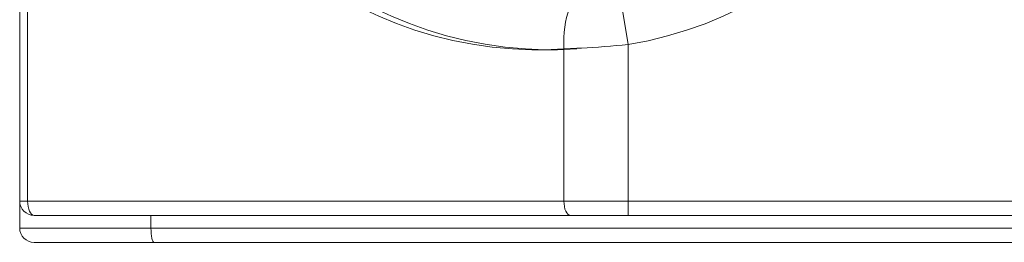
# Model space of a CAD drawing. Header units: inches. Extents: x -35 to 647, y 178 to 608.
# Tile 199 of 234: x 623.595 to 627.023, y 563.582 to 564.358. Entities that reach past the tile are written whole.
import ezdxf

# ---------------------------------------------------------------- set-up
doc = ezdxf.new("R2010")
doc.units = ezdxf.units.IN
doc.header["$MEASUREMENT"] = 0
doc.layers.add('1', color=7, linetype='Continuous')

# ---------------------------------------------------------------- blocks, each defined once
blk = doc.blocks.new('block 2513')
at = {"layer": '1', "color": 155, "lineweight": 18, "true_color": 0x4c7299}
blk.add_lwpolyline([(623.5951, 563.726), (623.5951, 563.6319)], dxfattribs=at)
blk = doc.blocks.new('block 2514')
at = {"layer": '1', "color": 155, "lineweight": 18, "true_color": 0x4c7299}
blk.add_lwpolyline([(624.0627, 563.5819), (623.6451, 563.5819)], dxfattribs=at)
blk = doc.blocks.new('block 2515')
at = {"layer": '1', "color": 155, "lineweight": 13, "true_color": 0x4c7299}
blk.add_lwpolyline([(623.5951, 563.6319), (624.0521, 563.6319)], dxfattribs=at)
blk = doc.blocks.new('block 2516')
at = {"layer": '1', "color": 155, "lineweight": 18, "true_color": 0x4c7299}
blk.add_lwpolyline([(624.0521, 563.676), (624.0521, 563.6319)], dxfattribs=at)
blk = doc.blocks.new('block 2521')
at = {"layer": '1', "color": 155, "lineweight": 18, "true_color": 0x4c7299}
blk.add_lwpolyline([(623.5951, 563.726), (623.5951, 567.526)], dxfattribs=at)
blk = doc.blocks.new('block 2522')
at = {"layer": '1', "color": 155, "lineweight": 13, "true_color": 0x4c7299}
blk.add_lwpolyline([(623.6227, 567.526), (623.6227, 563.726)], dxfattribs=at)
blk = doc.blocks.new('block 2523')
at = {"layer": '1', "color": 155, "lineweight": 13, "true_color": 0x4c7299}
blk.add_lwpolyline([(623.5951, 563.726), (623.6227, 563.726)], dxfattribs=at)
blk = doc.blocks.new('block 2527')
at = {"layer": '1', "color": 155, "lineweight": 13, "true_color": 0x4c7299}
blk.add_lwpolyline([(625.4895, 563.726), (625.4895, 564.2564)], dxfattribs=at)
blk = doc.blocks.new('block 2528')
at = {"layer": '1', "color": 155, "lineweight": 18, "true_color": 0x4c7299}
blk.add_lwpolyline([(625.5118, 563.676), (623.6451, 563.676)], dxfattribs=at)
blk = doc.blocks.new('block 2529')
at = {"layer": '1', "color": 155, "lineweight": 13, "true_color": 0x4c7299}
blk.add_lwpolyline([(623.6227, 563.726), (625.4895, 563.726)], dxfattribs=at)
blk = doc.blocks.new('block 2532')
at = {"layer": '1', "color": 155, "lineweight": 13, "true_color": 0x4c7299}
blk.add_lwpolyline([(625.6805, 564.4692), (625.7131, 564.2718)], dxfattribs=at)
blk = doc.blocks.new('block 2533')
at = {"layer": '1', "color": 155, "lineweight": 13, "true_color": 0x4c7299}
blk.add_lwpolyline([(625.4895, 563.726), (625.7131, 563.726)], dxfattribs=at)
blk = doc.blocks.new('block 2534')
at = {"layer": '1', "color": 155, "lineweight": 13, "true_color": 0x4c7299}
blk.add_lwpolyline([(625.7131, 564.2718), (625.7131, 563.726)], dxfattribs=at)
blk = doc.blocks.new('block 2535')
at = {"layer": '1', "color": 155, "lineweight": 13, "true_color": 0x4c7299}
blk.add_lwpolyline([(625.7131, 563.676), (625.7131, 563.726)], dxfattribs=at)
blk = doc.blocks.new('block 2536')
at = {"layer": '1', "color": 155, "lineweight": 18, "true_color": 0x4c7299}
blk.add_lwpolyline([(625.7131, 563.676), (625.5118, 563.676)], dxfattribs=at)
blk = doc.blocks.new('block 2591')
at = {"layer": '1', "color": 155, "lineweight": 13, "true_color": 0x4c7299}
blk.add_lwpolyline([(624.0521, 563.6319), (627.5451, 563.6319)], dxfattribs=at)
blk = doc.blocks.new('block 2592')
at = {"layer": '1', "color": 155, "lineweight": 18, "true_color": 0x4c7299}
blk.add_lwpolyline([(627.5451, 563.5819), (624.0627, 563.5819)], dxfattribs=at)
blk = doc.blocks.new('block 2607')
at = {"layer": '1', "color": 155, "lineweight": 13, "true_color": 0x4c7299}
blk.add_lwpolyline([(625.7131, 563.726), (627.5451, 563.726)], dxfattribs=at)
blk = doc.blocks.new('block 2608')
at = {"layer": '1', "color": 155, "lineweight": 18, "true_color": 0x4c7299}
blk.add_lwpolyline([(627.5451, 563.676), (625.7131, 563.676)], dxfattribs=at)
blk = doc.blocks.new('block 5315')
at = {"layer": '1', "color": 155, "lineweight": 13, "true_color": 0x4c7299}
blk.add_open_spline([(625.7131, 566.9802), (626.2932, 566.8844), (626.7479, 566.4297), (626.8436, 565.8496), (626.9671, 565.1017), (626.461, 564.3953), (625.7131, 564.2718)], degree=3, knots=[0, 0, 0, 0, 1, 1, 1, 2, 2, 2, 2], dxfattribs=at)
blk = doc.blocks.new('block 5317')
at = {"layer": '1', "color": 155, "lineweight": 18, "true_color": 0x4c7299}
blk.add_open_spline([(623.5951, 563.6319), (623.5951, 563.6043), (623.6174, 563.5819), (623.6451, 563.5819)], degree=3, dxfattribs=at)
blk = doc.blocks.new('block 5319')
at = {"layer": '1', "color": 155, "lineweight": 18, "true_color": 0x4c7299}
blk.add_open_spline([(623.5951, 563.726), (623.5951, 563.6984), (623.6174, 563.676), (623.6451, 563.676)], degree=3, dxfattribs=at)
blk = doc.blocks.new('block 5320')
at = {"layer": '1', "color": 155, "lineweight": 13, "true_color": 0x4c7299}
blk.add_open_spline([(625.4895, 566.9956), (624.7331, 567.045), (624.0799, 566.4718), (624.0305, 565.7154), (623.9811, 564.959), (624.5542, 564.3058), (625.3106, 564.2564), (625.3702, 564.2525), (625.4299, 564.2525), (625.4895, 564.2564)], degree=3, knots=[0, 0, 0, 0, 1, 1, 1, 2, 2, 2, 3, 3, 3, 3], dxfattribs=at)
blk = doc.blocks.new('block 5332')
at = {"layer": '1', "color": 155, "lineweight": 18, "true_color": 0x4c7299}
blk.add_open_spline([(625.5342, 566.9956), (624.7778, 567.045), (624.1246, 566.4718), (624.0752, 565.7154), (624.0258, 564.959), (624.5989, 564.3058), (625.3553, 564.2564), (625.4149, 564.2525), (625.4746, 564.2525), (625.5342, 564.2564)], degree=3, knots=[0, 0, 0, 0, 1, 1, 1, 2, 2, 2, 3, 3, 3, 3], dxfattribs=at)
blk = doc.blocks.new('block 5425')
at = {"layer": '1', "color": 155, "lineweight": 18, "true_color": 0x4c7299}
blk.add_open_spline([(624.0521, 563.6319), (624.0521, 563.6043), (624.0568, 563.5819), (624.0627, 563.5819)], degree=3, dxfattribs=at)
blk = doc.blocks.new('block 5426')
at = {"layer": '1', "color": 155, "lineweight": 13, "true_color": 0x4c7299}
blk.add_open_spline([(623.6227, 563.726), (623.6227, 563.6984), (623.6327, 563.676), (623.6451, 563.676)], degree=3, dxfattribs=at)
blk = doc.blocks.new('block 5428')
at = {"layer": '1', "color": 155, "lineweight": 13, "true_color": 0x4c7299}
blk.add_open_spline([(625.4895, 563.726), (625.4895, 563.6984), (625.4995, 563.676), (625.5118, 563.676)], degree=3, dxfattribs=at)
blk = doc.blocks.new('block 5431')
at = {"layer": '1', "color": 155, "lineweight": 13, "true_color": 0x4c7299}
blk.add_open_spline([(625.5659, 564.456), (625.5177, 564.4528), (625.4838, 564.3644), (625.4895, 564.2564)], degree=3, dxfattribs=at)
blk = doc.blocks.new('block 6956')
at = {"layer": '1', "color": 155, "lineweight": 13, "true_color": 0x4c7299}
blk.add_open_spline([(625.7131, 564.2718), (625.6584, 564.2664), (625.6028, 564.2622), (625.5506, 564.2593), (625.5298, 564.2582), (625.5093, 564.2572), (625.4895, 564.2564)], degree=3, knots=[0, 0, 0, 0, 1, 1, 1, 2, 2, 2, 2], dxfattribs=at)

msp = doc.modelspace()

# ---------------------------------------------------------------- block references
at = {"layer": '1'}
for name in ['block 2521', 'block 2522', 'block 5320', 'block 5332', 'block 5315', 'block 5431', 'block 2532', 'block 6956', 'block 2527', 'block 2534', 'block 2513', 'block 2523', 'block 5319', 'block 2529', 'block 5426', 'block 2533', 'block 5428', 'block 2535', 'block 2607', 'block 2528', 'block 2516', 'block 2536', 'block 2608', 'block 2515', 'block 5317', 'block 2591', 'block 5425', 'block 2514', 'block 2592']:
    msp.add_blockref(name, (0, 0), dxfattribs=at)

doc.saveas('drawing.dxf')
